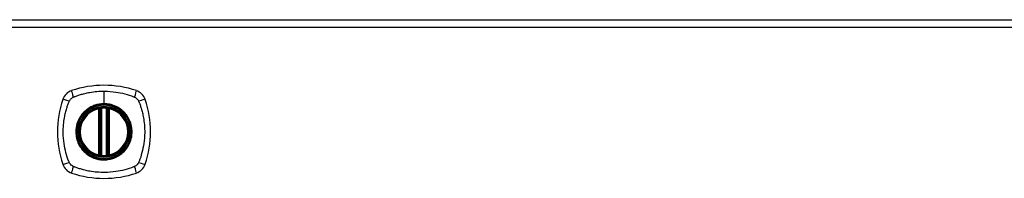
# Model space of a CAD drawing. Header units: inches. Extents: x 67.6 to 163.4, y 42.9 to 78.9.
# Tile 3 of 8: x 90.4 to 102.9, y 76.8 to 78.9. Entities that reach past the tile are written whole.
import ezdxf

# ---------------------------------------------------------------- set-up
doc = ezdxf.new("R2010")
doc.units = ezdxf.units.IN
doc.header["$MEASUREMENT"] = 0
doc.layers.add('Visible Edges(ANSI)', color=7, linetype='Continuous', lineweight=25)
doc.layers.add('Visible Tangent Edges(ANSI)', color=7, linetype='Continuous', lineweight=25)

msp = doc.modelspace()

# ---------------------------------------------------------------- linework, layer by layer
at = {"layer": 'Visible Edges(ANSI)'}
for p, q in [((67.683, 78.861), (115.288, 78.861)), ((91.426, 77.144), (91.426, 77.73)), ((91.446, 77.14), (91.446, 77.734)), ((91.525, 77.734), (91.525, 77.14)), ((91.545, 77.73), (91.545, 77.144))]:
    msp.add_line(p, q, dxfattribs=at)
for radius in [0.32, 0.315]:
    msp.add_circle((91.486, 77.437), radius, dxfattribs=at)
for centre, radius, start, end in [((91.131, 77.792), 0.177, 108.7722, 161.2278), ((91.486, 76.748), 1.28, 71.2278, 108.7722), ((91.84, 77.792), 0.177, 18.7722, 71.2278), ((92.175, 77.437), 1.28, 161.2278, 198.7722), ((90.797, 77.437), 1.28, 341.2278, 18.7722), ((91.486, 77.437), 0.313, 103.6344, 256.3656), ((91.486, 77.437), 0.313, 99.784, 103.6344), ((91.415, 77.73), 0.0118, 0, 103.6344), ((91.434, 77.734), 0.0118, 0, 99.784), ((91.486, 77.437), 0.313, 84.7499, 95.2501), ((91.537, 77.734), 0.0118, 80.216, 180), ((91.486, 77.437), 0.313, 76.3656, 80.216), ((91.557, 77.73), 0.0118, 76.3656, 180), ((91.486, 77.437), 0.313, 283.6344, 76.3656), ((91.415, 77.144), 0.0118, 256.3656, 0), ((91.486, 77.437), 0.313, 256.3656, 260.216), ((91.434, 77.14), 0.0118, 260.216, 0), ((91.486, 77.437), 0.313, 264.7499, 275.2501), ((91.537, 77.14), 0.0118, 180, 279.784), ((91.486, 77.437), 0.313, 279.784, 283.6344), ((91.557, 77.144), 0.0118, 180, 283.6344), ((91.131, 77.082), 0.177, 198.7722, 251.2278), ((91.486, 78.126), 1.28, 251.2278, 288.7722), ((91.84, 77.082), 0.177, 288.7722, 341.2278)]:
    msp.add_arc(centre, radius, start, end, dxfattribs=at)
for points, knots in [([(91.457, 77.749), (91.455, 77.749), (91.454, 77.749), (91.45, 77.748), (91.447, 77.748), (91.441, 77.747), (91.438, 77.747), (91.434, 77.746), (91.432, 77.746), (91.432, 77.746)], [0, 0, 0, 0, 0.01176793, 0.01176793, 0.03059662, 0.03059662, 0.06072253, 0.06072253, 0.09414345, 0.09414345, 0.09414345, 0.09414345]), ([(91.539, 77.746), (91.539, 77.746), (91.539, 77.746), (91.538, 77.746), (91.537, 77.746), (91.534, 77.746), (91.531, 77.747), (91.523, 77.748), (91.519, 77.748), (91.514, 77.749)], [0, 0, 0, 0, 0.01176876, 0.01176876, 0.03059878, 0.03059878, 0.0607268, 0.0607268, 0.09415008, 0.09415008, 0.09415008, 0.09415008]), ([(91.432, 77.129), (91.432, 77.129), (91.434, 77.128), (91.438, 77.128), (91.441, 77.127), (91.447, 77.127), (91.45, 77.126), (91.454, 77.126), (91.455, 77.126), (91.457, 77.125)], [0, 0, 0, 0, 0.03342093, 0.03342093, 0.06354683, 0.06354683, 0.08237552, 0.08237552, 0.09414345, 0.09414345, 0.09414345, 0.09414345]), ([(91.514, 77.125), (91.519, 77.126), (91.523, 77.126), (91.531, 77.127), (91.534, 77.128), (91.537, 77.128), (91.538, 77.129), (91.539, 77.129), (91.539, 77.129), (91.539, 77.129)], [0, 0, 0, 0, 0.03342328, 0.03342328, 0.06355131, 0.06355131, 0.08238132, 0.08238132, 0.09415008, 0.09415008, 0.09415008, 0.09415008])]:
    msp.add_open_spline(points, degree=3, knots=knots, dxfattribs=at)
at = {"layer": 'Visible Tangent Edges(ANSI)'}
for p, q in [((115.288, 78.762), (67.683, 78.762)), ((91.486, 77.954), (91.486, 77.794)), ((91.486, 77.789), (91.486, 77.794)), ((91.415, 77.73), (91.412, 77.741)), ((91.415, 77.73), (91.426, 77.73)), ((91.415, 77.73), (91.415, 77.144)), ((91.426, 77.73), (91.436, 77.73)), ((91.432, 77.746), (91.433, 77.74)), ((91.436, 77.734), (91.446, 77.734)), ((91.436, 77.144), (91.436, 77.73)), ((91.458, 77.737), (91.457, 77.749)), ((91.458, 77.137), (91.458, 77.737)), ((91.513, 77.737), (91.514, 77.749)), ((91.513, 77.737), (91.513, 77.137)), ((91.525, 77.734), (91.535, 77.734)), ((91.535, 77.73), (91.545, 77.73)), ((91.535, 77.73), (91.535, 77.144)), ((91.538, 77.74), (91.539, 77.746)), ((91.545, 77.73), (91.557, 77.73)), ((91.559, 77.741), (91.557, 77.73)), ((91.557, 77.144), (91.557, 77.73)), ((91.412, 77.133), (91.415, 77.144)), ((91.426, 77.144), (91.415, 77.144)), ((91.436, 77.144), (91.426, 77.144)), ((91.433, 77.135), (91.432, 77.129)), ((91.446, 77.14), (91.436, 77.14)), ((91.457, 77.125), (91.458, 77.137)), ((91.514, 77.125), (91.513, 77.137)), ((91.535, 77.14), (91.525, 77.14)), ((91.545, 77.144), (91.535, 77.144)), ((91.539, 77.129), (91.538, 77.135)), ((91.557, 77.144), (91.545, 77.144)), ((91.557, 77.144), (91.559, 77.133))]:
    msp.add_line(p, q, dxfattribs=at)
for radius in [0.346, 0.342, 0.325, 0.324]:
    msp.add_circle((91.486, 77.437), radius, dxfattribs=at)
for start, end in [(103.6344, 256.3656), (84.7499, 95.2501), (283.6344, 76.3656), (264.7499, 275.2501)]:
    msp.add_arc((91.486, 77.437), 0.301, start, end, dxfattribs=at)
for centre, major_axis, ratio, start_param, end_param in [((91.111, 77.849), (-0.037, 0.112), 0.042597, 0.170073, 1.307344), ((91.86, 77.849), (0.037, 0.112), 0.042597, 4.975842, 6.113112), ((91.073, 77.811), (-0.112, 0.037), 0.042597, 4.975842, 6.113112), ((91.898, 77.811), (0.112, 0.037), 0.042597, 0.170073, 1.307344), ((91.432, 77.745), (-0.00893, -0.00773), 0.431674, 0, 1.315955), ((91.438, 77.734), (-0.0116, -0.0021), 0.025638, 4.856604, 6.283185), ((91.533, 77.734), (0.0116, -0.0021), 0.025638, 0, 1.426581), ((91.539, 77.745), (0.00893, -0.00773), 0.431674, 4.96723, 6.283185), ((91.073, 77.063), (-0.112, -0.037), 0.042597, 0.170073, 1.307344), ((91.432, 77.129), (-0.00893, 0.00773), 0.431674, 4.96723, 6.283185), ((91.438, 77.14), (-0.0116, 0.0021), 0.025638, 0, 1.426581), ((91.533, 77.14), (0.0116, 0.0021), 0.025638, 4.856604, 6.283185), ((91.539, 77.129), (0.00893, 0.00773), 0.431674, 0, 1.315955), ((91.898, 77.063), (0.112, -0.037), 0.042597, 4.975842, 6.113112), ((91.111, 77.025), (-0.037, -0.112), 0.042597, 4.975842, 6.113112), ((91.86, 77.025), (0.037, -0.112), 0.042597, 0.170073, 1.307344)]:
    msp.add_ellipse(centre, major_axis=major_axis, ratio=ratio, start_param=start_param, end_param=end_param, dxfattribs=at)
for points, knots in [([(91.097, 77.877), (91.101, 77.879), (91.106, 77.881), (91.11, 77.883), (91.114, 77.885), (91.117, 77.886), (91.128, 77.89), (91.135, 77.893), (91.157, 77.9), (91.171, 77.905), (91.205, 77.915), (91.223, 77.92), (91.263, 77.929), (91.285, 77.934), (91.336, 77.943), (91.366, 77.947), (91.426, 77.952), (91.456, 77.954), (91.486, 77.954)], [-2.0916334, -2.0916334, -2.0916334, -2.0916334, -2.0642813, -2.0642813, -2.0642813, -2.0356922, -2.0356922, -1.9797509, -1.9797509, -1.8678685, -1.8678685, -1.7251565, -1.7251565, -1.5653756, -1.5653756, -1.3447881, -1.3447881, -1.1256399, -1.1256399, -1.1256399, -1.1256399]), ([(91.486, 77.954), (91.489, 77.954), (91.493, 77.954), (91.543, 77.953), (91.589, 77.949), (91.674, 77.937), (91.712, 77.929), (91.787, 77.909), (91.825, 77.897), (91.861, 77.883), (91.865, 77.881), (91.87, 77.879), (91.874, 77.877)], [-1.1256399, -1.1256399, -1.1256399, -1.1256399, -1.0995163, -1.0995163, -0.7599169, -0.7599169, -0.4729864, -0.4729864, -0.1860606, -0.1860606, -0.1860606, -0.158713, -0.158713, -0.158713, -0.158713]), ([(91.046, 77.049), (91.044, 77.053), (91.041, 77.057), (91.039, 77.062), (91.026, 77.098), (91.014, 77.135), (90.994, 77.211), (90.986, 77.249), (90.973, 77.334), (90.97, 77.38), (90.969, 77.46), (90.97, 77.494), (90.976, 77.557), (90.98, 77.587), (90.989, 77.638), (90.993, 77.659), (91.003, 77.699), (91.008, 77.718), (91.018, 77.751), (91.023, 77.766), (91.03, 77.787), (91.033, 77.794), (91.037, 77.805), (91.038, 77.809), (91.039, 77.812), (91.041, 77.817), (91.044, 77.821), (91.046, 77.826)], [-2.091632, -2.091632, -2.091632, -2.091632, -2.064284, -2.064284, -2.064284, -1.777358, -1.777358, -1.490428, -1.490428, -1.150828, -1.150828, -0.905556, -0.905556, -0.684969, -0.684969, -0.525188, -0.525188, -0.382476, -0.382476, -0.270594, -0.270594, -0.214652, -0.214652, -0.186063, -0.186063, -0.186063, -0.158711, -0.158711, -0.158711, -0.158711]), ([(91.046, 77.826), (91.046, 77.827), (91.047, 77.828), (91.05, 77.834), (91.053, 77.839), (91.06, 77.848), (91.063, 77.852), (91.067, 77.856)], [-0.07033438, -0.07033438, -0.07033438, -0.07033438, -0.06421309, -0.06421309, -0.02948796, -0.02948796, 0, 0, 0, 0]), ([(91.067, 77.856), (91.075, 77.864), (91.085, 77.871), (91.096, 77.877), (91.097, 77.877), (91.097, 77.877)], [-0.96795364, -0.96795364, -0.96795364, -0.96795364, -0.90021117, -0.90021117, -0.8975441, -0.8975441, -0.8975441, -0.8975441]), ([(91.486, 77.789), (91.508, 77.789), (91.531, 77.787), (91.583, 77.777), (91.61, 77.768), (91.663, 77.743), (91.688, 77.727), (91.71, 77.708), (91.744, 77.68), (91.773, 77.646), (91.816, 77.567), (91.83, 77.523), (91.839, 77.443), (91.838, 77.409), (91.822, 77.316), (91.795, 77.259), (91.757, 77.212), (91.729, 77.179), (91.696, 77.151), (91.62, 77.109), (91.578, 77.094), (91.515, 77.086), (91.494, 77.085), (91.435, 77.086), (91.397, 77.094), (91.324, 77.121), (91.29, 77.141), (91.261, 77.166), (91.227, 77.194), (91.198, 77.228), (91.152, 77.312), (91.137, 77.363), (91.132, 77.449), (91.135, 77.484), (91.155, 77.57), (91.18, 77.62), (91.214, 77.662), (91.244, 77.698), (91.28, 77.727), (91.337, 77.757), (91.353, 77.764), (91.407, 77.783), (91.446, 77.789), (91.486, 77.789)], [-3.141593, -3.141593, -3.141593, -3.141593, -2.946484, -2.946484, -2.698623, -2.698623, -2.450768, -2.450768, -2.450768, -2.075295, -2.075295, -1.686192, -1.686192, -1.395223, -1.395223, -0.880236, -0.880236, -0.880236, -0.512165, -0.512165, -0.139879, -0.139879, 0.031355, 0.031355, 0.361026, 0.361026, 0.690691, 0.690691, 0.690691, 1.067939, 1.067939, 1.507093, 1.507093, 1.798938, 1.798938, 2.261677, 2.261677, 2.261677, 2.656394, 2.656394, 2.806973, 2.806973, 3.141593, 3.141593, 3.141593, 3.141593]), ([(91.486, 77.794), (91.446, 77.794), (91.406, 77.787), (91.352, 77.768), (91.335, 77.761), (91.297, 77.741), (91.277, 77.727), (91.258, 77.712)], [-3.1415927, -3.1415927, -3.1415927, -3.1415927, -2.8069728, -2.8069728, -2.6563938, -2.6563938, -2.4492433, -2.4492433, -2.4492433, -2.4492433]), ([(91.713, 77.712), (91.69, 77.731), (91.665, 77.747), (91.612, 77.772), (91.584, 77.781), (91.532, 77.792), (91.509, 77.794), (91.486, 77.794)], [2.4507676, 2.4507676, 2.4507676, 2.4507676, 2.6986231, 2.6986231, 2.9464842, 2.9464842, 3.1415927, 3.1415927, 3.1415927, 3.1415927]), ([(91.874, 77.877), (91.882, 77.873), (91.889, 77.869), (91.906, 77.855), (91.915, 77.845), (91.923, 77.831), (91.924, 77.828), (91.925, 77.826)], [0, 0, 0, 0, 0.0481127, 0.0481127, 0.1250929, 0.1250929, 0.1407015, 0.1407015, 0.1407015, 0.1407015]), ([(91.925, 77.826), (91.928, 77.821), (91.93, 77.817), (91.932, 77.812), (91.933, 77.809), (91.935, 77.805), (91.938, 77.794), (91.941, 77.787), (91.948, 77.766), (91.953, 77.751), (91.963, 77.718), (91.968, 77.699), (91.978, 77.659), (91.982, 77.638), (91.991, 77.587), (91.995, 77.557), (92.001, 77.494), (92.002, 77.46), (92.002, 77.38), (91.998, 77.334), (91.985, 77.249), (91.977, 77.211), (91.957, 77.135), (91.946, 77.098), (91.932, 77.062), (91.93, 77.057), (91.928, 77.053), (91.925, 77.049)], [-2.091633, -2.091633, -2.091633, -2.091633, -2.064281, -2.064281, -2.064281, -2.035692, -2.035692, -1.979751, -1.979751, -1.867869, -1.867869, -1.725157, -1.725157, -1.565376, -1.565376, -1.344788, -1.344788, -1.099516, -1.099516, -0.759917, -0.759917, -0.472986, -0.472986, -0.186061, -0.186061, -0.186061, -0.158713, -0.158713, -0.158713, -0.158713]), ([(91.211, 77.665), (91.176, 77.623), (91.151, 77.572), (91.13, 77.485), (91.127, 77.449), (91.133, 77.362), (91.148, 77.311), (91.184, 77.245), (91.197, 77.227), (91.211, 77.21)], [-2.261677, -2.261677, -2.261677, -2.261677, -1.798938, -1.798938, -1.507093, -1.507093, -1.067939, -1.067939, -0.878435, -0.878435, -0.878435, -0.878435]), ([(91.433, 77.74), (91.432, 77.74), (91.431, 77.741), (91.429, 77.742), (91.427, 77.742), (91.425, 77.742), (91.424, 77.742), (91.423, 77.742), (91.422, 77.742), (91.421, 77.742), (91.42, 77.742), (91.418, 77.742), (91.417, 77.742), (91.414, 77.742), (91.413, 77.742), (91.412, 77.741)], [0, 0, 0, 0, 0.0147084, 0.0147084, 0.031518, 0.031518, 0.04202399, 0.04202399, 0.04727699, 0.04727699, 0.05568179, 0.05568179, 0.06912947, 0.06912947, 0.08404799, 0.08404799, 0.08404799, 0.08404799]), ([(91.436, 77.734), (91.436, 77.735), (91.435, 77.736), (91.435, 77.737), (91.434, 77.738), (91.434, 77.739), (91.433, 77.74)], [-0.0331638, -0.0331638, -0.0331638, -0.0331638, -0.01452823, -0.01452823, -0.01452823, 0, 0, 0, 0]), ([(91.436, 77.73), (91.436, 77.73), (91.436, 77.731), (91.436, 77.732), (91.436, 77.732), (91.436, 77.733), (91.436, 77.733), (91.436, 77.734), (91.436, 77.734), (91.436, 77.734)], [0, 0, 0, 0, 0.00371762, 0.00371762, 0.00706872, 0.00706872, 0.00916316, 0.00916316, 0.01047218, 0.01047218, 0.01047218, 0.01047218]), ([(91.446, 77.734), (91.446, 77.734), (91.447, 77.734), (91.449, 77.735), (91.451, 77.735), (91.453, 77.736), (91.454, 77.736), (91.456, 77.737), (91.457, 77.737), (91.458, 77.737)], [-0.09414345, -0.09414345, -0.09414345, -0.09414345, -0.06072253, -0.06072253, -0.03059662, -0.03059662, -0.01176793, -0.01176793, 0, 0, 0, 0]), ([(91.513, 77.737), (91.515, 77.737), (91.517, 77.736), (91.521, 77.735), (91.522, 77.735), (91.524, 77.734), (91.524, 77.734), (91.525, 77.734), (91.525, 77.734), (91.525, 77.734)], [-0.09415008, -0.09415008, -0.09415008, -0.09415008, -0.0607268, -0.0607268, -0.03059878, -0.03059878, -0.01176876, -0.01176876, 0, 0, 0, 0]), ([(91.535, 77.734), (91.535, 77.734), (91.535, 77.734), (91.535, 77.733), (91.535, 77.733), (91.535, 77.732), (91.535, 77.732), (91.535, 77.731), (91.535, 77.73), (91.535, 77.73)], [0, 0, 0, 0, 0.00130902, 0.00130902, 0.00340346, 0.00340346, 0.00675456, 0.00675456, 0.01047218, 0.01047218, 0.01047218, 0.01047218]), ([(91.559, 77.741), (91.558, 77.742), (91.557, 77.742), (91.554, 77.742), (91.552, 77.742), (91.55, 77.742), (91.549, 77.742), (91.548, 77.742), (91.547, 77.742), (91.546, 77.742), (91.545, 77.742), (91.543, 77.742), (91.542, 77.741), (91.54, 77.741), (91.539, 77.74), (91.538, 77.74)], [-0.00107612, -0.00107612, -0.00107612, -0.00107612, 0.01363228, 0.01363228, 0.03044188, 0.03044188, 0.04094788, 0.04094788, 0.04620088, 0.04620088, 0.05460568, 0.05460568, 0.06805335, 0.06805335, 0.08297187, 0.08297187, 0.08297187, 0.08297187]), ([(91.76, 77.21), (91.799, 77.257), (91.826, 77.314), (91.843, 77.408), (91.844, 77.444), (91.835, 77.524), (91.82, 77.569), (91.787, 77.629), (91.774, 77.648), (91.76, 77.665)], [0.880236, 0.880236, 0.880236, 0.880236, 1.395223, 1.395223, 1.686192, 1.686192, 2.075295, 2.075295, 2.263394, 2.263394, 2.263394, 2.263394]), ([(91.258, 77.163), (91.288, 77.138), (91.322, 77.117), (91.396, 77.09), (91.435, 77.082), (91.495, 77.08), (91.515, 77.081), (91.579, 77.09), (91.622, 77.105), (91.679, 77.137), (91.697, 77.149), (91.713, 77.163)], [-0.690691, -0.690691, -0.690691, -0.690691, -0.361026, -0.361026, -0.031355, -0.031355, 0.139879, 0.139879, 0.512165, 0.512165, 0.692534, 0.692534, 0.692534, 0.692534]), ([(91.097, 76.997), (91.095, 76.998), (91.093, 76.999), (91.083, 77.005), (91.076, 77.01), (91.063, 77.021), (91.058, 77.028), (91.05, 77.039), (91.048, 77.044), (91.046, 77.049)], [-0.1406326, -0.1406326, -0.1406326, -0.1406326, -0.1276168, -0.1276168, -0.0774468, -0.0774468, -0.0297872, -0.0297872, 0, 0, 0, 0]), ([(91.412, 77.133), (91.413, 77.133), (91.414, 77.132), (91.417, 77.132), (91.419, 77.132), (91.421, 77.132), (91.422, 77.132), (91.424, 77.132), (91.424, 77.132), (91.425, 77.132), (91.426, 77.132), (91.428, 77.133), (91.429, 77.133), (91.431, 77.134), (91.432, 77.134), (91.433, 77.135)], [-0.00107612, -0.00107612, -0.00107612, -0.00107612, 0.01363228, 0.01363228, 0.03044188, 0.03044188, 0.04094788, 0.04094788, 0.04620088, 0.04620088, 0.05460568, 0.05460568, 0.06805335, 0.06805335, 0.08297187, 0.08297187, 0.08297187, 0.08297187]), ([(91.436, 77.14), (91.436, 77.141), (91.436, 77.141), (91.436, 77.141), (91.436, 77.141), (91.436, 77.142), (91.436, 77.143), (91.436, 77.143), (91.436, 77.144), (91.436, 77.144)], [0, 0, 0, 0, 0.00130902, 0.00130902, 0.00340346, 0.00340346, 0.00675456, 0.00675456, 0.01047218, 0.01047218, 0.01047218, 0.01047218]), ([(91.458, 77.137), (91.457, 77.137), (91.456, 77.138), (91.454, 77.138), (91.453, 77.138), (91.451, 77.139), (91.449, 77.139), (91.447, 77.14), (91.446, 77.14), (91.446, 77.14)], [-0.09414345, -0.09414345, -0.09414345, -0.09414345, -0.08237552, -0.08237552, -0.06354683, -0.06354683, -0.03342093, -0.03342093, 0, 0, 0, 0]), ([(91.525, 77.14), (91.525, 77.14), (91.525, 77.14), (91.524, 77.14), (91.524, 77.14), (91.522, 77.14), (91.521, 77.139), (91.517, 77.138), (91.515, 77.138), (91.513, 77.137)], [-0.09415008, -0.09415008, -0.09415008, -0.09415008, -0.08238132, -0.08238132, -0.06355131, -0.06355131, -0.03342328, -0.03342328, 0, 0, 0, 0]), ([(91.535, 77.144), (91.535, 77.144), (91.535, 77.143), (91.535, 77.143), (91.535, 77.142), (91.535, 77.141), (91.535, 77.141), (91.535, 77.141), (91.535, 77.141), (91.535, 77.14)], [0, 0, 0, 0, 0.00371762, 0.00371762, 0.00706872, 0.00706872, 0.00916316, 0.00916316, 0.01047218, 0.01047218, 0.01047218, 0.01047218]), ([(91.535, 77.14), (91.535, 77.139), (91.536, 77.138), (91.536, 77.137), (91.537, 77.136), (91.537, 77.135), (91.538, 77.135)], [-0.0331638, -0.0331638, -0.0331638, -0.0331638, -0.01452823, -0.01452823, -0.01452823, 0, 0, 0, 0]), ([(91.538, 77.135), (91.539, 77.134), (91.54, 77.134), (91.542, 77.133), (91.544, 77.132), (91.546, 77.132), (91.547, 77.132), (91.548, 77.132), (91.549, 77.132), (91.55, 77.132), (91.551, 77.132), (91.553, 77.132), (91.554, 77.132), (91.557, 77.132), (91.558, 77.133), (91.559, 77.133)], [0, 0, 0, 0, 0.0147084, 0.0147084, 0.031518, 0.031518, 0.04202399, 0.04202399, 0.04727699, 0.04727699, 0.05568179, 0.05568179, 0.06912947, 0.06912947, 0.08404799, 0.08404799, 0.08404799, 0.08404799]), ([(91.925, 77.049), (91.922, 77.041), (91.917, 77.034), (91.904, 77.017), (91.893, 77.008), (91.879, 77), (91.877, 76.998), (91.874, 76.997)], [0, 0, 0, 0, 0.0481127, 0.0481127, 0.1250929, 0.1250929, 0.1407015, 0.1407015, 0.1407015, 0.1407015]), ([(91.874, 76.997), (91.87, 76.995), (91.865, 76.993), (91.861, 76.991), (91.825, 76.977), (91.787, 76.965), (91.712, 76.945), (91.674, 76.937), (91.589, 76.925), (91.543, 76.921), (91.463, 76.92), (91.429, 76.922), (91.366, 76.927), (91.336, 76.931), (91.285, 76.94), (91.263, 76.945), (91.223, 76.955), (91.205, 76.96), (91.171, 76.97), (91.157, 76.974), (91.135, 76.982), (91.128, 76.984), (91.117, 76.988), (91.114, 76.989), (91.11, 76.991), (91.106, 76.993), (91.101, 76.995), (91.097, 76.997)], [-2.091632, -2.091632, -2.091632, -2.091632, -2.064284, -2.064284, -2.064284, -1.777358, -1.777358, -1.490428, -1.490428, -1.150828, -1.150828, -0.905556, -0.905556, -0.684969, -0.684969, -0.525188, -0.525188, -0.382476, -0.382476, -0.270594, -0.270594, -0.214652, -0.214652, -0.186063, -0.186063, -0.186063, -0.158711, -0.158711, -0.158711, -0.158711])]:
    msp.add_open_spline(points, degree=3, knots=knots, dxfattribs=at)
for points in [[(91.258, 77.712), (91.241, 77.698), (91.225, 77.682), (91.211, 77.665)], [(91.538, 77.74), (91.536, 77.738), (91.535, 77.736), (91.535, 77.734)], [(91.76, 77.665), (91.746, 77.682), (91.73, 77.697), (91.713, 77.712)], [(91.211, 77.21), (91.225, 77.192), (91.241, 77.177), (91.258, 77.163)], [(91.713, 77.163), (91.73, 77.177), (91.746, 77.192), (91.76, 77.21)], [(91.433, 77.135), (91.435, 77.136), (91.436, 77.138), (91.436, 77.14)]]:
    msp.add_open_spline(points, degree=3, dxfattribs=at)

doc.saveas('drawing.dxf')
